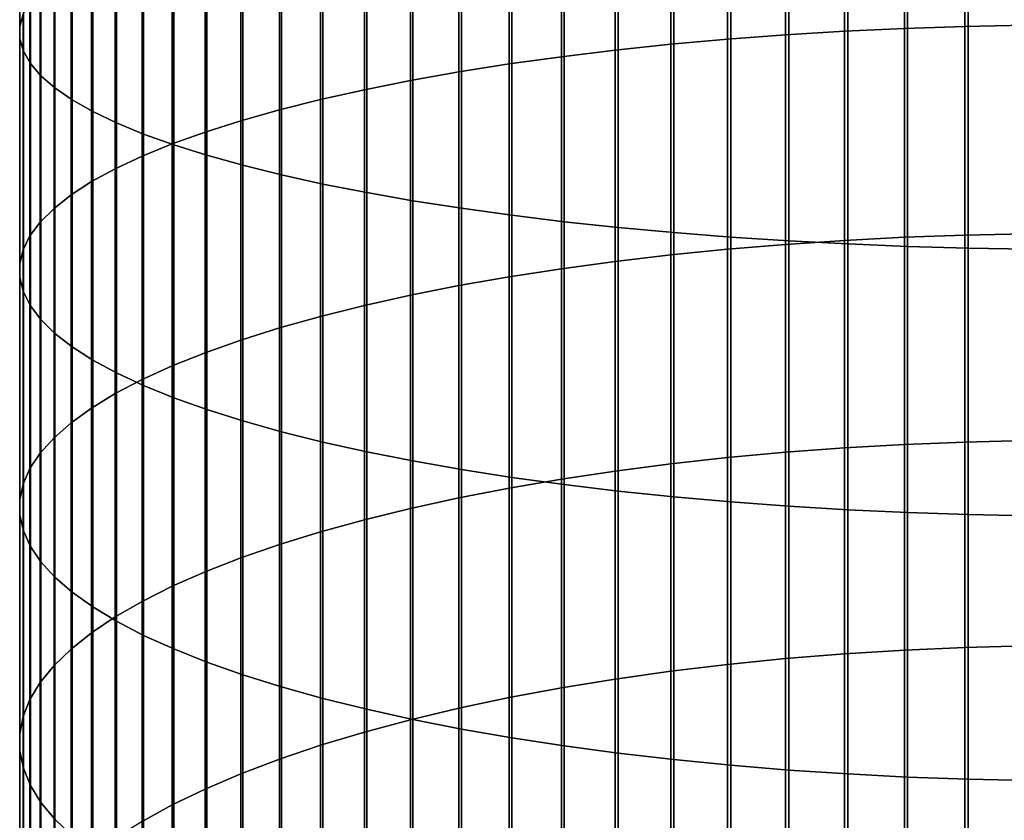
# Model space of a CAD drawing. Header units: metres. Extents: x -28 to 70, y -212 to 27.
# Tile 28 of 220: x -12 to -1, y -129 to -120. Entities that reach past the tile are written whole.
import ezdxf

# ---------------------------------------------------------------- set-up
doc = ezdxf.new("R2010")
doc.units = ezdxf.units.M
doc.layers.add('solid_10_261_012_XXX', color=7, linetype='CONTINUOUS')

msp = doc.modelspace()

# ---------------------------------------------------------------- linework, layer by layer
at = {"layer": 'solid_10_261_012_XXX'}
for points in [[(-11.907613, -117.486031, 374.737793), (-11.907613, -120.140999, 374.223816), (-11.945621, -120.279785, 374.891663), (-11.945621, -117.606522, 375.40921)], [(-11.945621, -117.606522, 375.40921), (-11.945621, -120.279785, 374.891663), (-11.944586, -120.418777, 375.560547), (-11.944586, -117.727188, 376.081635)], [(-11.944586, -117.727188, 376.081635), (-11.944586, -120.418777, 375.560547), (-11.904513, -120.557533, 376.228271), (-11.904513, -117.847656, 376.752899)], [(-11.904513, -117.847656, 376.752899), (-11.904513, -120.557533, 376.228271), (-11.825533, -120.695595, 376.89267), (-11.825533, -117.967522, 377.420807)], [(-2.039085, -117.949959, 363.679932), (-2.039085, -120.302711, 363.15741), (-2.708631, -120.333954, 363.289551), (-2.708631, -117.977585, 363.812866)], [(-1.362875, -117.930168, 363.584686), (-1.362875, -120.280327, 363.062744), (-2.039085, -120.302711, 363.15741), (-2.039085, -117.949959, 363.679932)], [(-0.682211, -117.918266, 363.527435), (-0.682211, -120.266869, 363.005829), (-1.362875, -120.280327, 363.062744), (-1.362875, -117.930168, 363.584686)], [(-11.825533, -117.967522, 377.420807), (-11.825533, -120.695595, 376.89267), (-11.707903, -120.83252, 377.551575), (-11.707903, -118.086395, 378.083191)], [(-4.019004, -118.055931, 364.189911), (-4.019004, -120.422569, 363.664276), (-4.65555, -120.47966, 363.905701), (-4.65555, -118.1064, 364.43277)], [(-3.369324, -118.012939, 363.983032), (-3.369324, -120.373955, 363.458679), (-4.019004, -120.422569, 363.664276), (-4.019004, -118.055931, 364.189911)], [(-2.708631, -117.977585, 363.812866), (-2.708631, -120.333954, 363.289551), (-3.369324, -120.373955, 363.458679), (-3.369324, -118.012939, 363.983032)], [(-11.707903, -118.086395, 378.083191), (-11.707903, -120.83252, 377.551575), (-11.552008, -120.967842, 378.20282), (-11.552008, -118.20388, 378.737885)], [(-5.27688, -118.164185, 364.710876), (-5.27688, -120.545021, 364.182098), (-5.880963, -120.618446, 364.492615), (-5.880963, -118.229103, 365.023254)], [(-4.65555, -118.1064, 364.43277), (-4.65555, -120.47966, 363.905701), (-5.27688, -120.545021, 364.182098), (-5.27688, -118.164185, 364.710876)], [(-11.552008, -118.20388, 378.737885), (-11.552008, -120.967842, 378.20282), (-11.358356, -121.101143, 378.844269), (-11.358356, -118.319603, 379.382751)], [(-5.880963, -118.229103, 365.023254), (-5.880963, -120.618446, 364.492615), (-6.465825, -120.699692, 364.836212), (-6.465825, -118.300941, 365.368958)], [(-11.358356, -118.319603, 379.382751), (-11.358356, -121.101143, 378.844269), (-11.127584, -121.231964, 379.473816), (-11.127584, -118.433182, 380.015656)], [(-7.029555, -118.379456, 365.746796), (-7.029555, -120.788506, 365.211761), (-7.57031, -120.884583, 365.618073), (-7.57031, -118.464401, 366.155579)], [(-6.465825, -118.300941, 365.368958), (-6.465825, -120.699692, 364.836212), (-7.029555, -120.788506, 365.211761), (-7.029555, -118.379456, 365.746796)], [(-11.127584, -118.433182, 380.015656), (-11.127584, -121.231964, 379.473816), (-10.860441, -121.359894, 380.089447), (-10.860441, -118.54425, 380.634521)], [(-7.57031, -118.464401, 366.155579), (-7.57031, -120.884583, 365.618073), (-8.086323, -120.98761, 366.053772), (-8.086323, -118.555489, 366.593933)], [(-10.860441, -118.54425, 380.634521), (-10.860441, -121.359894, 380.089447), (-10.557803, -121.484505, 380.689117), (-10.557803, -118.652435, 381.237396)], [(-8.086323, -118.555489, 366.593933), (-8.086323, -120.98761, 366.053772), (-8.575907, -121.09726, 366.517456), (-8.575907, -118.652435, 367.060425)], [(-10.557803, -118.652435, 381.237396), (-10.557803, -121.484505, 380.689117), (-10.22066, -121.6054, 381.270874), (-10.22066, -118.757393, 381.822235)], [(-8.575907, -118.652435, 367.060425), (-8.575907, -121.09726, 366.517456), (-9.037462, -121.213173, 367.007599), (-9.037462, -118.754906, 367.553589)], [(-10.22066, -118.757393, 381.822235), (-10.22066, -121.6054, 381.270874), (-9.850112, -121.722168, 381.832825), (-9.850112, -118.858772, 382.387146)], [(-9.037462, -118.754906, 367.553589), (-9.037462, -121.213173, 367.007599), (-9.469481, -121.334961, 367.522644), (-9.469481, -118.862587, 368.071747)], [(-9.469481, -118.862587, 368.071747), (-9.469481, -121.334961, 367.522644), (-9.870549, -121.462227, 368.060852), (-9.870549, -118.975105, 368.61322)], [(-9.850112, -118.858772, 382.387146), (-9.850112, -121.722168, 381.832825), (-9.447371, -121.834442, 382.373108), (-9.447371, -118.956245, 382.930328)], [(-9.870549, -118.975105, 368.61322), (-9.870549, -121.462227, 368.060852), (-10.239358, -121.594566, 368.620483), (-10.239358, -119.09211, 369.17627)], [(-9.447371, -118.956245, 382.930328), (-9.447371, -121.834442, 382.373108), (-9.013752, -121.941856, 382.889984), (-9.013752, -119.0495, 383.449921)], [(-9.013752, -119.0495, 383.449921), (-9.013752, -121.941856, 382.889984), (-8.550674, -122.044044, 383.381775), (-8.550674, -119.138214, 383.944305)], [(-10.239358, -119.09211, 369.17627), (-10.239358, -121.594566, 368.620483), (-10.574701, -121.731537, 369.199707), (-10.574701, -119.213203, 369.759003)], [(-8.550674, -119.138214, 383.944305), (-8.550674, -122.044044, 383.381775), (-8.059649, -122.140686, 383.846832), (-8.059649, -119.222122, 384.411835)], [(-10.574701, -119.213203, 369.759003), (-10.574701, -121.731537, 369.199707), (-10.875484, -121.872696, 369.796661), (-10.875484, -119.338005, 370.359589)], [(-8.059649, -119.222122, 384.411835), (-8.059649, -122.140686, 383.846832), (-7.542284, -122.231461, 384.283661), (-7.542284, -119.300926, 384.850983)], [(-10.875484, -119.338005, 370.359589), (-10.875484, -121.872696, 369.796661), (-11.14072, -122.01757, 370.409332), (-11.14072, -119.466095, 370.975983)], [(-7.542284, -119.300926, 384.850983), (-7.542284, -122.231461, 384.283661), (-7.000267, -122.316071, 384.690826), (-7.000267, -119.374382, 385.260315)], [(-7.000267, -119.374382, 385.260315), (-7.000267, -122.316071, 384.690826), (-6.435371, -122.394241, 385.066986), (-6.435371, -119.442245, 385.638458)], [(-11.14072, -119.466095, 370.975983), (-11.14072, -122.01757, 370.409332), (-11.369547, -122.16571, 371.035767), (-11.369547, -119.597061, 371.606232)], [(-6.435371, -119.442245, 385.638458), (-6.435371, -122.394241, 385.066986), (-5.849443, -122.465714, 385.41095), (-5.849443, -119.504303, 385.984253)], [(-5.849443, -119.504303, 385.984253), (-5.849443, -122.465714, 385.41095), (-5.244397, -122.530258, 385.721558), (-5.244397, -119.560341, 386.296509)], [(-11.369547, -119.597061, 371.606232), (-11.369547, -122.16571, 371.035767), (-11.561213, -122.316605, 371.673889), (-11.561213, -119.730476, 372.24826)], [(-5.244397, -119.560341, 386.296509), (-5.244397, -122.530258, 385.721558), (-4.62221, -122.587662, 385.997803), (-4.62221, -119.610176, 386.574219)], [(-4.62221, -119.610176, 386.574219), (-4.62221, -122.587662, 385.997803), (-3.984917, -122.637741, 386.23877), (-3.984917, -119.653648, 386.816467)], [(-3.984917, -119.653648, 386.816467), (-3.984917, -122.637741, 386.23877), (-3.334599, -122.680321, 386.443726), (-3.334599, -119.69062, 387.022491)], [(-3.334599, -119.69062, 387.022491), (-3.334599, -122.680321, 386.443726), (-2.673383, -122.715279, 386.611938), (-2.673383, -119.72097, 387.191589)], [(-2.673383, -119.72097, 387.191589), (-2.673383, -122.715279, 386.611938), (-2.00343, -122.742493, 386.742859), (-2.00343, -119.744591, 387.323242)], [(-11.561213, -119.730476, 372.24826), (-11.561213, -122.316605, 371.673889), (-11.715095, -122.46978, 372.321655), (-11.715095, -119.865898, 372.899963)], [(-2.00343, -119.744591, 387.323242), (-2.00343, -122.742493, 386.742859), (-1.326928, -122.761864, 386.836121), (-1.326928, -119.761414, 387.416962)], [(-1.326928, -119.761414, 387.416962), (-1.326928, -122.761864, 386.836121), (-0.64609, -122.773346, 386.891357), (-0.64609, -119.771385, 387.472504)], [(-11.715095, -119.865898, 372.899963), (-11.715095, -122.46978, 372.321655), (-11.830687, -122.624725, 372.976898), (-11.830687, -120.002892, 373.559204)], [(-11.830687, -120.002892, 373.559204), (-11.830687, -122.624725, 372.976898), (-11.907613, -122.780945, 373.637512), (-11.907613, -120.140999, 374.223816)], [(-11.907613, -120.140999, 374.223816), (-11.907613, -122.780945, 373.637512), (-11.945621, -122.937912, 374.301331), (-11.945621, -120.279785, 374.891663)], [(-0.682211, -120.266869, 363.005829), (-0.682211, -122.600342, 362.420258), (-1.362875, -122.615349, 362.476776), (-1.362875, -120.280327, 363.062744)], [(-11.945621, -120.279785, 374.891663), (-11.945621, -122.937912, 374.301331), (-11.944586, -123.095123, 374.966156), (-11.944586, -120.418777, 375.560547)], [(-3.369324, -120.373955, 363.458679), (-3.369324, -122.719757, 362.870026), (-4.019004, -122.773979, 363.074219), (-4.019004, -120.422569, 363.664276)], [(-2.708631, -120.333954, 363.289551), (-2.708631, -122.675156, 362.702026), (-3.369324, -122.719757, 362.870026), (-3.369324, -120.373955, 363.458679)], [(-2.039085, -120.302711, 363.15741), (-2.039085, -122.640312, 362.570801), (-2.708631, -122.675156, 362.702026), (-2.708631, -120.333954, 363.289551)], [(-1.362875, -120.280327, 363.062744), (-1.362875, -122.615349, 362.476776), (-2.039085, -122.640312, 362.570801), (-2.039085, -120.302711, 363.15741)], [(-11.944586, -120.418777, 375.560547), (-11.944586, -123.095123, 374.966156), (-11.904513, -123.252068, 375.629852), (-11.904513, -120.557533, 376.228271)], [(-4.65555, -120.47966, 363.905701), (-4.65555, -122.837631, 363.313965), (-5.27688, -122.910522, 363.588501), (-5.27688, -120.545021, 364.182098)], [(-4.019004, -120.422569, 363.664276), (-4.019004, -122.773979, 363.074219), (-4.65555, -122.837631, 363.313965), (-4.65555, -120.47966, 363.905701)], [(-11.904513, -120.557533, 376.228271), (-11.904513, -123.252068, 375.629852), (-11.825533, -123.408226, 376.290222), (-11.825533, -120.695595, 376.89267)], [(-5.27688, -120.545021, 364.182098), (-5.27688, -122.910522, 363.588501), (-5.880963, -122.992401, 363.896881), (-5.880963, -120.618446, 364.492615)], [(-11.825533, -120.695595, 376.89267), (-11.825533, -123.408226, 376.290222), (-11.707903, -123.563095, 376.945129), (-11.707903, -120.83252, 377.551575)], [(-6.465825, -120.699692, 364.836212), (-6.465825, -123.083008, 364.238129), (-7.029555, -123.182037, 364.611115), (-7.029555, -120.788506, 365.211761)], [(-5.880963, -120.618446, 364.492615), (-5.880963, -122.992401, 363.896881), (-6.465825, -123.083008, 364.238129), (-6.465825, -120.699692, 364.836212)], [(-7.029555, -120.788506, 365.211761), (-7.029555, -123.182037, 364.611115), (-7.57031, -123.289177, 365.014648), (-7.57031, -120.884583, 365.618073)], [(-11.707903, -120.83252, 377.551575), (-11.707903, -123.563095, 376.945129), (-11.552008, -123.716164, 377.592438), (-11.552008, -120.967842, 378.20282)], [(-7.57031, -120.884583, 365.618073), (-7.57031, -123.289177, 365.014648), (-8.086323, -123.404076, 365.447388), (-8.086323, -120.98761, 366.053772)], [(-11.552008, -120.967842, 378.20282), (-11.552008, -123.716164, 377.592438), (-11.358356, -123.866928, 378.230011), (-11.358356, -121.101143, 378.844269)], [(-8.086323, -120.98761, 366.053772), (-8.086323, -123.404076, 365.447388), (-8.575907, -123.526344, 365.907898), (-8.575907, -121.09726, 366.517456)], [(-11.358356, -121.101143, 378.844269), (-11.358356, -123.866928, 378.230011), (-11.127584, -124.0149, 378.855743), (-11.127584, -121.231964, 379.473816)], [(-8.575907, -121.09726, 366.517456), (-8.575907, -123.526344, 365.907898), (-9.037462, -123.655602, 366.394714), (-9.037462, -121.213173, 367.007599)], [(-11.127584, -121.231964, 379.473816), (-11.127584, -124.0149, 378.855743), (-10.860441, -124.159599, 379.467651), (-10.860441, -121.359894, 380.089447)], [(-9.037462, -121.213173, 367.007599), (-9.037462, -123.655602, 366.394714), (-9.469481, -123.791412, 366.906219), (-9.469481, -121.334961, 367.522644)], [(-10.860441, -121.359894, 380.089447), (-10.860441, -124.159599, 379.467651), (-10.557803, -124.300545, 380.06369), (-10.557803, -121.484505, 380.689117)], [(-9.469481, -121.334961, 367.522644), (-9.469481, -123.791412, 366.906219), (-9.870549, -123.933334, 367.440735), (-9.870549, -121.462227, 368.060852)], [(-10.557803, -121.484505, 380.689117), (-10.557803, -124.300545, 380.06369), (-10.22066, -124.437279, 380.641937), (-10.22066, -121.6054, 381.270874)], [(-9.870549, -121.462227, 368.060852), (-9.870549, -123.933334, 367.440735), (-10.239358, -124.08091, 367.996552), (-10.239358, -121.594566, 368.620483)], [(-10.239358, -121.594566, 368.620483), (-10.239358, -124.08091, 367.996552), (-10.574701, -124.23365, 368.571838), (-10.574701, -121.731537, 369.199707)], [(-10.22066, -121.6054, 381.270874), (-10.22066, -124.437279, 380.641937), (-9.850112, -124.569359, 381.20047), (-9.850112, -121.722168, 381.832825)], [(-10.574701, -121.731537, 369.199707), (-10.574701, -124.23365, 368.571838), (-10.875484, -124.39106, 369.164673), (-10.875484, -121.872696, 369.796661)], [(-9.850112, -121.722168, 381.832825), (-9.850112, -124.569359, 381.20047), (-9.447371, -124.69635, 381.737518), (-9.447371, -121.834442, 382.373108)], [(-10.875484, -121.872696, 369.796661), (-10.875484, -124.39106, 369.164673), (-11.14072, -124.55262, 369.773193), (-11.14072, -122.01757, 370.409332)], [(-9.447371, -121.834442, 382.373108), (-9.447371, -124.69635, 381.737518), (-9.013752, -124.817833, 382.251251), (-9.013752, -121.941856, 382.889984)], [(-11.14072, -122.01757, 370.409332), (-11.14072, -124.55262, 369.773193), (-11.369547, -124.717812, 370.395325), (-11.369547, -122.16571, 371.035767)], [(-9.013752, -121.941856, 382.889984), (-9.013752, -124.817833, 382.251251), (-8.550674, -124.933418, 382.740051), (-8.550674, -122.044044, 383.381775)], [(-8.550674, -122.044044, 383.381775), (-8.550674, -124.933418, 382.740051), (-8.059649, -125.042732, 383.202301), (-8.059649, -122.140686, 383.846832)], [(-8.059649, -122.140686, 383.846832), (-8.059649, -125.042732, 383.202301), (-7.542284, -125.145401, 383.636475), (-7.542284, -122.231461, 384.283661)], [(-11.369547, -122.16571, 371.035767), (-11.369547, -124.717812, 370.395325), (-11.561213, -124.886086, 371.029114), (-11.561213, -122.316605, 371.673889)], [(-7.542284, -122.231461, 384.283661), (-7.542284, -125.145401, 383.636475), (-7.000267, -125.241096, 384.041199), (-7.000267, -122.316071, 384.690826)], [(-11.561213, -122.316605, 371.673889), (-11.561213, -124.886086, 371.029114), (-11.715095, -125.056892, 371.672455), (-11.715095, -122.46978, 372.321655)], [(-7.000267, -122.316071, 384.690826), (-7.000267, -125.241096, 384.041199), (-6.435371, -125.329514, 384.41507), (-6.435371, -122.394241, 385.066986)], [(-11.715095, -122.46978, 372.321655), (-11.715095, -125.056892, 371.672455), (-11.830687, -125.229683, 372.323212), (-11.830687, -122.624725, 372.976898)], [(-6.435371, -122.394241, 385.066986), (-6.435371, -125.329514, 384.41507), (-5.849443, -125.410355, 384.756958), (-5.849443, -122.465714, 385.41095)], [(-5.849443, -122.465714, 385.41095), (-5.849443, -125.410355, 384.756958), (-5.244397, -125.48336, 385.065674), (-5.244397, -122.530258, 385.721558)], [(-5.244397, -122.530258, 385.721558), (-5.244397, -125.48336, 385.065674), (-4.62221, -125.548294, 385.340271), (-4.62221, -122.587662, 385.997803)], [(-4.62221, -122.587662, 385.997803), (-4.62221, -125.548294, 385.340271), (-3.984917, -125.604935, 385.579773), (-3.984917, -122.637741, 386.23877)], [(-11.830687, -122.624725, 372.976898), (-11.830687, -125.229683, 372.323212), (-11.907613, -125.403885, 372.979309), (-11.907613, -122.780945, 373.637512)], [(-3.984917, -122.637741, 386.23877), (-3.984917, -125.604935, 385.579773), (-3.334599, -125.653099, 385.783478), (-3.334599, -122.680321, 386.443726)], [(-2.708631, -122.675156, 362.702026), (-2.708631, -124.999435, 362.050812), (-3.369324, -125.048607, 362.217499), (-3.369324, -122.719757, 362.870026)], [(-3.334599, -122.680321, 386.443726), (-3.334599, -125.653099, 385.783478), (-2.673383, -125.692635, 385.950684), (-2.673383, -122.715279, 386.611938)], [(-2.039085, -122.640312, 362.570801), (-2.039085, -124.961021, 361.920593), (-2.708631, -124.999435, 362.050812), (-2.708631, -122.675156, 362.702026)], [(-1.362875, -122.615349, 362.476776), (-1.362875, -124.933502, 361.827271), (-2.039085, -124.961021, 361.920593), (-2.039085, -122.640312, 362.570801)], [(-0.682211, -122.600342, 362.420258), (-0.682211, -124.916954, 361.771179), (-1.362875, -124.933502, 361.827271), (-1.362875, -122.615349, 362.476776)], [(-11.907613, -122.780945, 373.637512), (-11.907613, -125.403885, 372.979309), (-11.945621, -125.578926, 373.63858), (-11.945621, -122.937912, 374.301331)], [(-4.019004, -122.773979, 363.074219), (-4.019004, -125.108383, 362.420166), (-4.65555, -125.178566, 362.658081), (-4.65555, -122.837631, 363.313965)], [(-3.369324, -122.719757, 362.870026), (-3.369324, -125.048607, 362.217499), (-4.019004, -125.108383, 362.420166), (-4.019004, -122.773979, 363.074219)], [(-2.673383, -122.715279, 386.611938), (-2.673383, -125.692635, 385.950684), (-2.00343, -125.723412, 386.080811), (-2.00343, -122.742493, 386.742859)], [(-2.00343, -122.742493, 386.742859), (-2.00343, -125.723412, 386.080811), (-1.326928, -125.745331, 386.173492), (-1.326928, -122.761864, 386.836121)], [(-1.326928, -122.761864, 386.836121), (-1.326928, -125.745331, 386.173492), (-0.64609, -125.758316, 386.228424), (-0.64609, -122.773346, 386.891357)], [(-5.27688, -122.910522, 363.588501), (-5.27688, -125.258926, 362.930511), (-5.880963, -125.349197, 363.236542), (-5.880963, -122.992401, 363.896881)], [(-4.65555, -122.837631, 363.313965), (-4.65555, -125.178566, 362.658081), (-5.27688, -125.258926, 362.930511), (-5.27688, -122.910522, 363.588501)], [(-11.945621, -122.937912, 374.301331), (-11.945621, -125.578926, 373.63858), (-11.944586, -125.754242, 374.298889), (-11.944586, -123.095123, 374.966156)], [(-5.880963, -122.992401, 363.896881), (-5.880963, -125.349197, 363.236542), (-6.465825, -125.449089, 363.575195), (-6.465825, -123.083008, 364.238129)], [(-11.944586, -123.095123, 374.966156), (-11.944586, -125.754242, 374.298889), (-11.904513, -125.929253, 374.958038), (-11.904513, -123.252068, 375.629852)], [(-6.465825, -123.083008, 364.238129), (-6.465825, -125.449089, 363.575195), (-7.029555, -125.558273, 363.945343), (-7.029555, -123.182037, 364.611115)], [(-11.904513, -123.252068, 375.629852), (-11.904513, -125.929253, 374.958038), (-11.825533, -126.103394, 375.613892), (-11.825533, -123.408226, 376.290222)], [(-7.029555, -123.182037, 364.611115), (-7.029555, -125.558273, 363.945343), (-7.57031, -125.676399, 364.345795), (-7.57031, -123.289177, 365.014648)], [(-7.57031, -123.289177, 365.014648), (-7.57031, -125.676399, 364.345795), (-8.086323, -125.80307, 364.775208), (-8.086323, -123.404076, 365.447388)], [(-11.825533, -123.408226, 376.290222), (-11.825533, -126.103394, 375.613892), (-11.707903, -126.276093, 376.264343), (-11.707903, -123.563095, 376.945129)], [(-8.086323, -123.404076, 365.447388), (-8.086323, -125.80307, 364.775208), (-8.575907, -125.937874, 365.232208), (-8.575907, -123.526344, 365.907898)], [(-11.707903, -123.563095, 376.945129), (-11.707903, -126.276093, 376.264343), (-11.552008, -126.446777, 376.907196), (-11.552008, -123.716164, 377.592438)], [(-8.575907, -123.526344, 365.907898), (-8.575907, -125.937874, 365.232208), (-9.037462, -126.080376, 365.715332), (-9.037462, -123.655602, 366.394714)], [(-9.037462, -123.655602, 366.394714), (-9.037462, -126.080376, 365.715332), (-9.469481, -126.23011, 366.222931), (-9.469481, -123.791412, 366.906219)], [(-11.552008, -123.716164, 377.592438), (-11.552008, -126.446777, 376.907196), (-11.358356, -126.614906, 377.540405), (-11.358356, -123.866928, 378.230011)], [(-9.469481, -123.791412, 366.906219), (-9.469481, -126.23011, 366.222931), (-9.870549, -126.386581, 366.753387), (-9.870549, -123.933334, 367.440735)], [(-11.358356, -123.866928, 378.230011), (-11.358356, -126.614906, 377.540405), (-11.127584, -126.779915, 378.161896), (-11.127584, -124.0149, 378.855743)], [(-11.127584, -124.0149, 378.855743), (-11.127584, -126.779915, 378.161896), (-10.860441, -126.941269, 378.769623), (-10.860441, -124.159599, 379.467651)], [(-9.870549, -123.933334, 367.440735), (-9.870549, -126.386581, 366.753387), (-10.239358, -126.549278, 367.304962), (-10.239358, -124.08091, 367.996552)], [(-10.239358, -124.08091, 367.996552), (-10.239358, -126.549278, 367.304962), (-10.574701, -126.717682, 367.875854), (-10.574701, -124.23365, 368.571838)], [(-10.574701, -124.23365, 368.571838), (-10.574701, -126.717682, 367.875854), (-10.875484, -126.89122, 368.464172), (-10.875484, -124.39106, 369.164673)], [(-10.860441, -124.159599, 379.467651), (-10.860441, -126.941269, 378.769623), (-10.557803, -127.098442, 379.361603), (-10.557803, -124.300545, 380.06369)], [(-10.557803, -124.300545, 380.06369), (-10.557803, -127.098442, 379.361603), (-10.22066, -127.250923, 379.935883), (-10.22066, -124.437279, 380.641937)], [(-10.875484, -124.39106, 369.164673), (-10.875484, -126.89122, 368.464172), (-11.14072, -127.069344, 369.068024), (-11.14072, -124.55262, 369.773193)], [(-10.22066, -124.437279, 380.641937), (-10.22066, -127.250923, 379.935883), (-9.850112, -127.398209, 380.490601), (-9.850112, -124.569359, 381.20047)], [(-11.14072, -124.55262, 369.773193), (-11.14072, -127.069344, 369.068024), (-11.369547, -127.251465, 369.685455), (-11.369547, -124.717812, 370.395325)], [(-9.850112, -124.569359, 381.20047), (-9.850112, -127.398209, 380.490601), (-9.447371, -127.539825, 381.023956), (-9.447371, -124.69635, 381.737518)], [(-11.369547, -124.717812, 370.395325), (-11.369547, -127.251465, 369.685455), (-11.561213, -127.436989, 370.314392), (-11.561213, -124.886086, 371.029114)], [(-9.447371, -124.69635, 381.737518), (-9.447371, -127.539825, 381.023956), (-9.013752, -127.675301, 381.53421), (-9.013752, -124.817833, 382.251251)], [(-11.561213, -124.886086, 371.029114), (-11.561213, -127.436989, 370.314392), (-11.715095, -127.625313, 370.95282), (-11.715095, -125.056892, 371.672455)], [(-9.013752, -124.817833, 382.251251), (-9.013752, -127.675301, 381.53421), (-8.550674, -127.804192, 382.019653), (-8.550674, -124.933418, 382.740051)], [(-8.550674, -124.933418, 382.740051), (-8.550674, -127.804192, 382.019653), (-8.059649, -127.926086, 382.47876), (-8.059649, -125.042732, 383.202301)], [(-2.708631, -124.999435, 362.050812), (-2.708631, -127.305054, 361.336334), (-3.369324, -127.358765, 361.501617), (-3.369324, -125.048607, 362.217499)], [(-2.039085, -124.961021, 361.920593), (-2.039085, -127.2631, 361.207214), (-2.708631, -127.305054, 361.336334), (-2.708631, -124.999435, 362.050812)], [(-1.362875, -124.933502, 361.827271), (-1.362875, -127.23304, 361.114685), (-2.039085, -127.2631, 361.207214), (-2.039085, -124.961021, 361.920593)], [(-0.682211, -124.916954, 361.771179), (-0.682211, -127.214966, 361.059052), (-1.362875, -127.23304, 361.114685), (-1.362875, -124.933502, 361.827271)], [(-11.715095, -125.056892, 371.672455), (-11.715095, -127.625313, 370.95282), (-11.830687, -127.815811, 371.598602), (-11.830687, -125.229683, 372.323212)], [(-8.059649, -125.042732, 383.202301), (-8.059649, -127.926086, 382.47876), (-7.542284, -128.040573, 382.909973), (-7.542284, -125.145401, 383.636475)], [(-4.019004, -125.108383, 362.420166), (-4.019004, -127.424057, 361.702576), (-4.65555, -127.50071, 361.938477), (-4.65555, -125.178566, 362.658081)], [(-3.369324, -125.048607, 362.217499), (-3.369324, -127.358765, 361.501617), (-4.019004, -127.424057, 361.702576), (-4.019004, -125.108383, 362.420166)], [(-11.830687, -125.229683, 372.323212), (-11.830687, -127.815811, 371.598602), (-11.907613, -128.007858, 372.249695), (-11.907613, -125.403885, 372.979309)], [(-7.542284, -125.145401, 383.636475), (-7.542284, -128.040573, 382.909973), (-7.000267, -128.147293, 383.31189), (-7.000267, -125.241096, 384.041199)], [(-4.65555, -125.178566, 362.658081), (-4.65555, -127.50071, 361.938477), (-5.27688, -127.588478, 362.208618), (-5.27688, -125.258926, 362.930511)], [(-7.000267, -125.241096, 384.041199), (-7.000267, -128.147293, 383.31189), (-6.435371, -128.245895, 383.683258), (-6.435371, -125.329514, 384.41507)], [(-6.435371, -125.329514, 384.41507), (-6.435371, -128.245895, 383.683258), (-5.849443, -128.336044, 384.022797), (-5.849443, -125.410355, 384.756958)], [(-5.27688, -125.258926, 362.930511), (-5.27688, -127.588478, 362.208618), (-5.880963, -127.68708, 362.512054), (-5.880963, -125.349197, 363.236542)], [(-11.907613, -125.403885, 372.979309), (-11.907613, -128.007858, 372.249695), (-11.945621, -128.200851, 372.903961), (-11.945621, -125.578926, 373.63858)], [(-6.465825, -125.449089, 363.575195), (-6.465825, -127.796188, 362.84787), (-7.029555, -127.915443, 363.214874), (-7.029555, -125.558273, 363.945343)], [(-5.880963, -125.349197, 363.236542), (-5.880963, -127.68708, 362.512054), (-6.465825, -127.796188, 362.84787), (-6.465825, -125.449089, 363.575195)], [(-5.849443, -125.410355, 384.756958), (-5.849443, -128.336044, 384.022797), (-5.244397, -128.41745, 384.329407), (-5.244397, -125.48336, 385.065674)], [(-7.029555, -125.558273, 363.945343), (-7.029555, -127.915443, 363.214874), (-7.57031, -128.044449, 363.611969), (-7.57031, -125.676399, 364.345795)], [(-5.244397, -125.48336, 385.065674), (-5.244397, -128.41745, 384.329407), (-4.62221, -128.489853, 384.602112), (-4.62221, -125.548294, 385.340271)], [(-4.62221, -125.548294, 385.340271), (-4.62221, -128.489853, 384.602112), (-3.984917, -128.553024, 384.839996), (-3.984917, -125.604935, 385.579773)], [(-11.945621, -125.578926, 373.63858), (-11.945621, -128.200851, 372.903961), (-11.944586, -128.394135, 373.559204), (-11.944586, -125.754242, 374.298889)], [(-7.57031, -125.676399, 364.345795), (-7.57031, -128.044449, 363.611969), (-8.086323, -128.182816, 364.037781), (-8.086323, -125.80307, 364.775208)], [(-3.984917, -125.604935, 385.579773), (-3.984917, -128.553024, 384.839996), (-3.334599, -128.606735, 385.042297), (-3.334599, -125.653099, 385.783478)], [(-3.334599, -125.653099, 385.783478), (-3.334599, -128.606735, 385.042297), (-2.673383, -128.650818, 385.208344), (-2.673383, -125.692635, 385.950684)], [(-11.944586, -125.754242, 374.298889), (-11.944586, -128.394135, 373.559204), (-11.904513, -128.587082, 374.213348), (-11.904513, -125.929253, 374.958038)], [(-2.673383, -125.692635, 385.950684), (-2.673383, -128.650818, 385.208344), (-2.00343, -128.685135, 385.337616), (-2.00343, -125.723412, 386.080811)], [(-2.00343, -125.723412, 386.080811), (-2.00343, -128.685135, 385.337616), (-1.326928, -128.709579, 385.429657), (-1.326928, -125.745331, 386.173492)], [(-1.326928, -125.745331, 386.173492), (-1.326928, -128.709579, 385.429657), (-0.64609, -128.72406, 385.484192), (-0.64609, -125.758316, 386.228424)], [(-8.086323, -125.80307, 364.775208), (-8.086323, -128.182816, 364.037781), (-8.575907, -128.330048, 364.490936), (-8.575907, -125.937874, 365.232208)], [(-11.904513, -125.929253, 374.958038), (-11.904513, -128.587082, 374.213348), (-11.825533, -128.779083, 374.864197), (-11.825533, -126.103394, 375.613892)], [(-8.575907, -125.937874, 365.232208), (-8.575907, -128.330048, 364.490936), (-9.037462, -128.485687, 364.96994), (-9.037462, -126.080376, 365.715332)], [(-11.825533, -126.103394, 375.613892), (-11.825533, -128.779083, 374.864197), (-11.707903, -128.969482, 375.509674), (-11.707903, -126.276093, 376.264343)], [(-9.037462, -126.080376, 365.715332), (-9.037462, -128.485687, 364.96994), (-9.469481, -128.649231, 365.473267), (-9.469481, -126.23011, 366.222931)], [(-9.469481, -126.23011, 366.222931), (-9.469481, -128.649231, 365.473267), (-9.870549, -128.820129, 365.999268), (-9.870549, -126.386581, 366.753387)], [(-11.707903, -126.276093, 376.264343), (-11.707903, -128.969482, 375.509674), (-11.552008, -129.157669, 376.147644), (-11.552008, -126.446777, 376.907196)], [(-11.552008, -126.446777, 376.907196), (-11.552008, -129.157669, 376.147644), (-11.358356, -129.343018, 376.776031), (-11.358356, -126.614906, 377.540405)], [(-9.870549, -126.386581, 366.753387), (-9.870549, -128.820129, 365.999268), (-10.239358, -128.997849, 366.546173), (-10.239358, -126.549278, 367.304962)], [(-10.239358, -126.549278, 367.304962), (-10.239358, -128.997849, 366.546173), (-10.574701, -129.181778, 367.112244), (-10.574701, -126.717682, 367.875854)], [(-11.358356, -126.614906, 377.540405), (-11.358356, -129.343018, 376.776031), (-11.127584, -129.524948, 377.392792), (-11.127584, -126.779915, 378.161896)], [(-11.127584, -126.779915, 378.161896), (-11.127584, -129.524948, 377.392792), (-10.860441, -129.702835, 377.99585), (-10.860441, -126.941269, 378.769623)], [(-10.574701, -126.717682, 367.875854), (-10.574701, -129.181778, 367.112244), (-10.875484, -129.371323, 367.695618), (-10.875484, -126.89122, 368.464172)], [(-10.875484, -126.89122, 368.464172), (-10.875484, -129.371323, 367.695618), (-11.14072, -129.565872, 368.294403), (-11.14072, -127.069344, 369.068024)], [(-10.860441, -126.941269, 378.769623), (-10.860441, -129.702835, 377.99585), (-10.557803, -129.876129, 378.583313), (-10.557803, -127.098442, 379.361603)], [(-11.14072, -127.069344, 369.068024), (-11.14072, -129.565872, 368.294403), (-11.369547, -129.764786, 368.906616), (-11.369547, -127.251465, 369.685455)], [(-10.557803, -127.098442, 379.361603), (-10.557803, -129.876129, 378.583313), (-10.22066, -130.044235, 379.153229), (-10.22066, -127.250923, 379.935883)], [(-0.682211, -127.214966, 361.059052), (-0.682211, -129.492676, 360.284424), (-1.362875, -129.512268, 360.339539), (-1.362875, -127.23304, 361.114685)], [(-11.369547, -127.251465, 369.685455), (-11.369547, -129.764786, 368.906616), (-11.561213, -129.967422, 369.530243), (-11.561213, -127.436989, 370.314392)], [(-10.22066, -127.250923, 379.935883), (-10.22066, -130.044235, 379.153229), (-9.850112, -130.206619, 379.703735), (-9.850112, -127.398209, 380.490601)], [(-2.708631, -127.305054, 361.336334), (-2.708631, -129.590302, 360.559143), (-3.369324, -129.648514, 360.7229), (-3.369324, -127.358765, 361.501617)], [(-2.039085, -127.2631, 361.207214), (-2.039085, -129.544846, 360.431213), (-2.708631, -129.590302, 360.559143), (-2.708631, -127.305054, 361.336334)], [(-1.362875, -127.23304, 361.114685), (-1.362875, -129.512268, 360.339539), (-2.039085, -129.544846, 360.431213), (-2.039085, -127.2631, 361.207214)], [(-11.561213, -127.436989, 370.314392), (-11.561213, -129.967422, 369.530243), (-11.715095, -130.173111, 370.163269), (-11.715095, -127.625313, 370.95282)], [(-9.850112, -127.398209, 380.490601), (-9.850112, -130.206619, 379.703735), (-9.447371, -130.362747, 380.233032), (-9.447371, -127.539825, 381.023956)], [(-4.019004, -127.424057, 361.702576), (-4.019004, -129.719269, 360.921997), (-4.65555, -129.802338, 361.155731), (-4.65555, -127.50071, 361.938477)], [(-3.369324, -127.358765, 361.501617), (-3.369324, -129.648514, 360.7229), (-4.019004, -129.719269, 360.921997), (-4.019004, -127.424057, 361.702576)], [(-9.447371, -127.539825, 381.023956), (-9.447371, -130.362747, 380.233032), (-9.013752, -130.512115, 380.73938), (-9.013752, -127.675301, 381.53421)], [(-4.65555, -127.50071, 361.938477), (-4.65555, -129.802338, 361.155731), (-5.27688, -129.897446, 361.42337), (-5.27688, -127.588478, 362.208618)], [(-11.715095, -127.625313, 370.95282), (-11.715095, -130.173111, 370.163269), (-11.830687, -130.38118, 370.80365), (-11.830687, -127.815811, 371.598602)], [(-5.27688, -127.588478, 362.208618), (-5.27688, -129.897446, 361.42337), (-5.880963, -130.004303, 361.723999), (-5.880963, -127.68708, 362.512054)], [(-9.013752, -127.675301, 381.53421), (-9.013752, -130.512115, 380.73938), (-8.550674, -130.654221, 381.22113), (-8.550674, -127.804192, 382.019653)], [(-5.880963, -127.68708, 362.512054), (-5.880963, -130.004303, 361.723999), (-6.465825, -130.122543, 362.056702), (-6.465825, -127.796188, 362.84787)], [(-11.830687, -127.815811, 371.598602), (-11.830687, -130.38118, 370.80365), (-11.907613, -130.590942, 371.449249), (-11.907613, -128.007858, 372.249695)], [(-8.550674, -127.804192, 382.019653), (-8.550674, -130.654221, 381.22113), (-8.059649, -130.788605, 381.676697), (-8.059649, -127.926086, 382.47876)], [(-6.465825, -127.796188, 362.84787), (-6.465825, -130.122543, 362.056702), (-7.029555, -130.25177, 362.420319), (-7.029555, -127.915443, 363.214874)], [(-8.059649, -127.926086, 382.47876), (-8.059649, -130.788605, 381.676697), (-7.542284, -130.914825, 382.104645), (-7.542284, -128.040573, 382.909973)], [(-7.029555, -127.915443, 363.214874), (-7.029555, -130.25177, 362.420319), (-7.57031, -130.391586, 362.813721), (-7.57031, -128.044449, 363.611969)], [(-11.907613, -128.007858, 372.249695), (-11.907613, -130.590942, 371.449249), (-11.945621, -130.801727, 372.097992), (-11.945621, -128.200851, 372.903961)], [(-7.57031, -128.044449, 363.611969), (-7.57031, -130.391586, 362.813721), (-8.086323, -130.541519, 363.235596), (-8.086323, -128.182816, 364.037781)], [(-7.542284, -128.040573, 382.909973), (-7.542284, -130.914825, 382.104645), (-7.000267, -131.032486, 382.50351), (-7.000267, -128.147293, 383.31189)], [(-11.945621, -128.200851, 372.903961), (-11.945621, -130.801727, 372.097992), (-11.944586, -131.012848, 372.747711), (-11.944586, -128.394135, 373.559204)], [(-8.086323, -128.182816, 364.037781), (-8.086323, -130.541519, 363.235596), (-8.575907, -130.70108, 363.68457), (-8.575907, -128.330048, 364.490936)], [(-7.000267, -128.147293, 383.31189), (-7.000267, -131.032486, 382.50351), (-6.435371, -131.14119, 382.872009), (-6.435371, -128.245895, 383.683258)], [(-6.435371, -128.245895, 383.683258), (-6.435371, -131.14119, 382.872009), (-5.849443, -131.240585, 383.208954), (-5.849443, -128.336044, 384.022797)], [(-11.944586, -128.394135, 373.559204), (-11.944586, -131.012848, 372.747711), (-11.904513, -131.223587, 373.396332), (-11.904513, -128.587082, 374.213348)], [(-8.575907, -128.330048, 364.490936), (-8.575907, -130.70108, 363.68457), (-9.037462, -130.869751, 364.159149), (-9.037462, -128.485687, 364.96994)], [(-5.849443, -128.336044, 384.022797), (-5.849443, -131.240585, 383.208954), (-5.244397, -131.330338, 383.513245), (-5.244397, -128.41745, 384.329407)], [(-5.244397, -128.41745, 384.329407), (-5.244397, -131.330338, 383.513245), (-4.62221, -131.410156, 383.783875), (-4.62221, -128.489853, 384.602112)], [(-9.037462, -128.485687, 364.96994), (-9.037462, -130.869751, 364.159149), (-9.469481, -131.046982, 364.657837), (-9.469481, -128.649231, 365.473267)], [(-4.62221, -128.489853, 384.602112), (-4.62221, -131.410156, 383.783875), (-3.984917, -131.479797, 384.019958), (-3.984917, -128.553024, 384.839996)], [(-11.904513, -128.587082, 374.213348), (-11.904513, -131.223587, 373.396332), (-11.825533, -131.433289, 374.041718), (-11.825533, -128.779083, 374.864197)], [(-9.469481, -128.649231, 365.473267), (-9.469481, -131.046982, 364.657837), (-9.870549, -131.232193, 365.178955), (-9.870549, -128.820129, 365.999268)], [(-3.984917, -128.553024, 384.839996), (-3.984917, -131.479797, 384.019958), (-3.334599, -131.539017, 384.220703), (-3.334599, -128.606735, 385.042297)], [(-3.334599, -128.606735, 385.042297), (-3.334599, -131.539017, 384.220703), (-2.673383, -131.587631, 384.385498), (-2.673383, -128.650818, 385.208344)], [(-2.673383, -128.650818, 385.208344), (-2.673383, -131.587631, 384.385498), (-2.00343, -131.625458, 384.513763), (-2.00343, -128.685135, 385.337616)], [(-2.00343, -128.685135, 385.337616), (-2.00343, -131.625458, 384.513763), (-1.326928, -131.652405, 384.605103), (-1.326928, -128.709579, 385.429657)], [(-1.326928, -128.709579, 385.429657), (-1.326928, -131.652405, 384.605103), (-0.64609, -131.668365, 384.659241), (-0.64609, -128.72406, 385.484192)], [(-11.825533, -128.779083, 374.864197), (-11.825533, -131.433289, 374.041718), (-11.707903, -131.641251, 374.681732), (-11.707903, -128.969482, 375.509674)], [(-9.870549, -128.820129, 365.999268), (-9.870549, -131.232193, 365.178955), (-10.239358, -131.424759, 365.720825), (-10.239358, -128.997849, 366.546173)], [(-11.707903, -128.969482, 375.509674), (-11.707903, -131.641251, 374.681732), (-11.552008, -131.846786, 375.314331), (-11.552008, -129.157669, 376.147644)], [(-10.239358, -128.997849, 366.546173), (-10.239358, -131.424759, 365.720825), (-10.574701, -131.624084, 366.281647), (-10.574701, -129.181778, 367.112244)], [(-11.552008, -129.157669, 376.147644), (-11.552008, -131.846786, 375.314331), (-11.358356, -132.04924, 375.937408), (-11.358356, -129.343018, 376.776031)]]:
    msp.add_3dface(points, dxfattribs=at)

doc.saveas('drawing.dxf')
